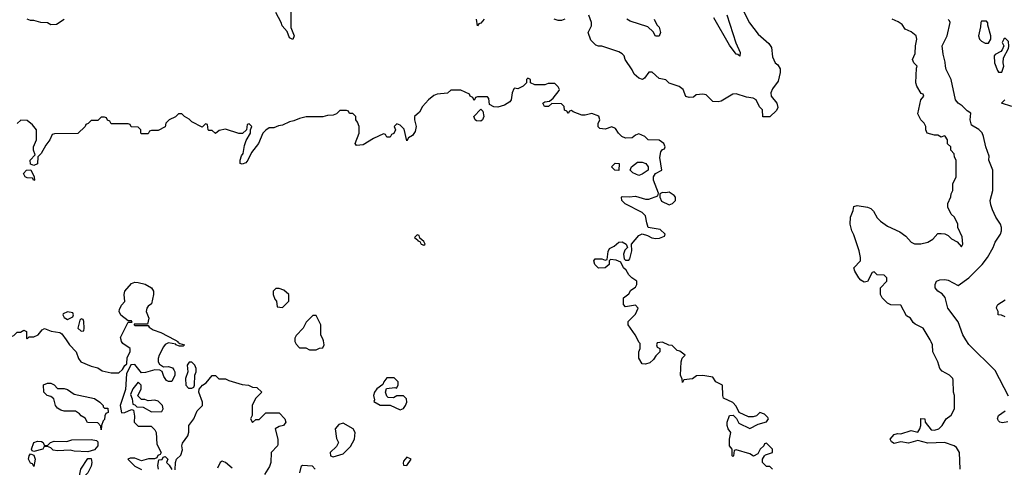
# Model space of a CAD drawing. Header units: inches. Extents: x 2380053 to 2584298, y 380219 to 546618.
# Tile 223 of 256: x 2462945 to 2468805, y 489242 to 491906. Entities that reach past the tile are written whole.
import ezdxf

# ---------------------------------------------------------------- set-up
doc = ezdxf.new("R2010")
doc.units = ezdxf.units.IN
doc.header["$MEASUREMENT"] = 0
doc.layers.add('C4468', color=7, linetype='Continuous')
doc.layers.add('C4469', color=7, linetype='Continuous')

msp = doc.modelspace()

# ---------------------------------------------------------------- linework, layer by layer
at = {"layer": 'C4468', "color": 2}
for points, elevation in [([(2463221.5, 490000), (2463242, 489970), (2463282, 489930), (2463295.3, 489890), (2463309, 489869), (2463370, 489844), (2463410, 489833.2), (2463436.5, 489816.5), (2463490, 489805.2), (2463534.8, 489805.2), (2463556, 489824), (2463570, 489848), (2463582, 489858), (2463585.4, 489894.6), (2463602, 489930), (2463602, 489950), (2463559.8, 489979.8), (2463551.3, 489990), (2463548.9, 490000)], 46), ([(2463867.5, 490000), (2463886, 489990), (2463886, 489986), (2463898, 489978), (2463926, 489970), (2463918, 489962), (2463896.4, 489963.6), (2463874, 489970), (2463874, 489974), (2463830, 489982), (2463810, 489972), (2463800.2, 489959.8), (2463775.3, 489910), (2463769.2, 489890), (2463769, 489869), (2463776.4, 489856.4), (2463800.4, 489840.4), (2463830, 489842), (2463854, 489834), (2463863.1, 489823.1), (2463868.7, 489810), (2463868.7, 489790), (2463850, 489752), (2463830, 489752), (2463819.6, 489759.6), (2463802, 489782), (2463792, 489812), (2463779.6, 489819.6), (2463750, 489822), (2463693.6, 489806.4), (2463670, 489804.7), (2463630, 489854), (2463607.3, 489852.7), (2463581.2, 489798.8), (2463575.3, 489704.7), (2463542, 489610), (2463550, 489566), (2463571.6, 489568.4), (2463610, 489586), (2463622, 489582), (2463627.3, 489547.3), (2463626, 489510), (2463650, 489486), (2463727.3, 489487.3), (2463750, 489466), (2463758, 489450), (2463760.4, 489380.4), (2463786, 489330), (2463782, 489318), (2463768, 489312), (2463762, 489298), (2463747.3, 489292.7), (2463711.6, 489291.6), (2463670, 489281), (2463630, 489297.3), (2463603.2, 489296.8), (2463589.2, 489290.8), (2463629.4, 489249.4), (2463670, 489228)], 46), ([(2464582, 490000), (2464582, 489990), (2464590, 489974), (2464610, 489954), (2464647.3, 489952.7), (2464670, 489942), (2464710, 489942), (2464730, 489952), (2464750, 489954), (2464758, 489970), (2464754, 489994), (2464751.3, 490000)], 46), ([(2467426, 489230), (2467410, 489246), (2467390, 489246), (2467366, 489270), (2467366, 489290), (2467378, 489310), (2467384, 489316), (2467426, 489330), (2467426, 489350), (2467390, 489386), (2467378, 489382), (2467374, 489370), (2467352, 489350), (2467338, 489322), (2467311.3, 489308.7), (2467290, 489322), (2467210, 489346), (2467198, 489342), (2467194, 489310), (2467190, 489306), (2467186, 489310), (2467186, 489350), (2467168.7, 489370), (2467168.9, 489408.9), (2467178, 489450), (2467162, 489470), (2467155.3, 489490), (2467155.3, 489510), (2467168.9, 489551.1), (2467192, 489552), (2467212, 489532), (2467225.4, 489505.4), (2467290, 489472), (2467340.4, 489499.6), (2467390, 489512), (2467402, 489530), (2467398, 489538), (2467378, 489558), (2467350, 489568), (2467330, 489548), (2467310, 489542), (2467283.1, 489543.1), (2467227.3, 489567.3), (2467210, 489606), (2467188.4, 489628.4), (2467134, 489654), (2467129, 489670), (2467128, 489730), (2467088, 489750), (2467070, 489778), (2467010, 489788), (2466972.7, 489787.3), (2466950, 489768), (2466898, 489762), (2466890, 489746), (2466887.3, 489767.3), (2466878, 489790), (2466882, 489870), (2466888.4, 489891.6), (2466906, 489910), (2466873.6, 489933.6), (2466858, 489938), (2466827.3, 489967.3), (2466808, 489968), (2466770, 489986), (2466738, 489982), (2466734, 489970), (2466738, 489958), (2466754, 489950), (2466754, 489930), (2466730, 489906), (2466716.9, 489883.1), (2466695.3, 489864.7), (2466670, 489855.3), (2466650, 489858), (2466628.9, 489891.1), (2466628.9, 489928.9), (2466638, 489950), (2466638, 489978), (2466630, 489986), (2466623.2, 490000)], 42), ([(2468542, 489230), (2468538, 489330), (2468520.4, 489360.4), (2468506, 489370), (2468448.9, 489388.9), (2468350, 489385.2), (2468290, 489402), (2468234, 489386), (2468190, 489393.2), (2468150, 489383.7), (2468132.7, 489392.7), (2468125.2, 489410), (2468150, 489436.3), (2468170, 489443), (2468190, 489442), (2468250, 489460.7), (2468290, 489452), (2468302, 489470), (2468308, 489490), (2468308.4, 489531.6), (2468332, 489530), (2468334, 489510), (2468370, 489466), (2468390, 489462.8), (2468415.3, 489470), (2468435.3, 489490), (2468458, 489530), (2468488.4, 489551.6), (2468508, 489590), (2468508, 489670), (2468502, 489690), (2468500.4, 489760.4), (2468498, 489770), (2468478, 489790), (2468434.6, 489814.6), (2468422, 489830), (2468409, 489870), (2468379, 489930), (2468377.2, 489970), (2468370, 489988), (2468363, 490000)], 38), ([(2468830, 489666), (2468750, 489818), (2468592.9, 489972.9), (2468576.8, 490000)], 34), ([(2463870, 489226), (2463871.3, 489270), (2463878, 489290), (2463904.9, 489315.1), (2463914, 489346), (2463910.8, 489370), (2463914.4, 489385.6), (2463946, 489430), (2463951.1, 489451.1), (2463951.3, 489490), (2463981, 489530), (2464002, 489578), (2464032, 489610), (2464032, 489630), (2464012, 489690), (2464012.7, 489707.3), (2464032, 489730), (2464054.8, 489745.2), (2464090, 489788), (2464110, 489788), (2464130, 489768), (2464170, 489768), (2464190, 489758), (2464270, 489735.3), (2464306, 489730), (2464330, 489718), (2464356.4, 489716.4), (2464386, 489690), (2464349, 489651), (2464329, 489610), (2464328.7, 489550), (2464318, 489530), (2464330, 489508), (2464350, 489526), (2464370, 489526), (2464410, 489566), (2464490, 489566), (2464522, 489530), (2464528.7, 489510), (2464515.3, 489490), (2464490, 489484.7), (2464466, 489470), (2464480.9, 489410), (2464481.5, 489378.5), (2464479.3, 489370), (2464442, 489330), (2464439.3, 489270), (2464432.5, 489247.5), (2464401.5, 489198.5)], 46), ([(2468826.4, 489513.6), (2468793.7, 489506.3), (2468778, 489510), (2468770, 489518), (2468765.2, 489530), (2468770, 489551), (2468810, 489578)], 34), ([(2463770.8, 489230), (2463766.8, 489253.2), (2463774, 489286), (2463792, 489288), (2463798, 489302), (2463810, 489306), (2463826, 489290), (2463818, 489270), (2463834.6, 489254.6), (2463850, 489228)], 46), ([(2464210, 489236), (2464170, 489271.3), (2464150, 489278), (2464138, 489270), (2464123.1, 489236.9)], 46), ([(2464611.3, 489208.7), (2464622, 489250), (2464630, 489254), (2464686, 489250), (2464704, 489230)], 46)]:
    msp.add_lwpolyline(points, dxfattribs=dict(at, elevation=elevation))
at = {"layer": 'C4468', "color": 2, "elevation": 46}
for points in [[(2463970, 489868), (2463952.7, 489867.3), (2463942, 489850), (2463944.7, 489810), (2463932, 489770), (2463934, 489730), (2463950, 489714), (2463970, 489714), (2463982, 489718), (2463986, 489730), (2463988, 489790), (2463995.3, 489810), (2463995.3, 489830), (2463988, 489850)], [(2465174.6, 489774.6), (2465130, 489774), (2465111.3, 489750), (2465106, 489734), (2465070, 489709), (2465057.3, 489690), (2465050.8, 489670), (2465056.9, 489643.1), (2465052.7, 489632.7), (2465090, 489612), (2465150, 489612), (2465210, 489584.7), (2465230, 489592), (2465242, 489610), (2465248.7, 489630), (2465248, 489650), (2465230, 489668), (2465190, 489668), (2465170, 489655.3), (2465138, 489658), (2465130, 489666), (2465122, 489690), (2465128.7, 489711.3), (2465176.9, 489716.9), (2465187.3, 489712.7), (2465198, 489730), (2465198, 489750)], [(2463450, 489594), (2463470, 489594), (2463471.1, 489568.9), (2463458, 489562), (2463452, 489548), (2463450, 489526), (2463442, 489518), (2463432, 489490), (2463430, 489466), (2463427.3, 489487.3), (2463410, 489506), (2463348, 489508), (2463335.3, 489535.3), (2463310, 489548), (2463300.4, 489560.4), (2463276.4, 489576.4), (2463210, 489576), (2463190, 489581.2), (2463170, 489594), (2463157.2, 489610), (2463148.7, 489650), (2463130, 489664), (2463108, 489670), (2463088, 489690), (2463087.3, 489732.7), (2463110, 489742), (2463130, 489742), (2463150, 489732), (2463170, 489712), (2463210, 489711.3), (2463230, 489704.7), (2463270, 489678), (2463390, 489651), (2463422, 489630), (2463442, 489610), (2463442, 489602)], [(2463650, 489748), (2463618, 489710), (2463604.7, 489675.3), (2463614, 489650), (2463618, 489618), (2463630, 489614), (2463642, 489602), (2463679.6, 489599.6), (2463730, 489572), (2463790, 489574), (2463798, 489590), (2463795.3, 489610), (2463770, 489635.3), (2463750, 489642), (2463710, 489638), (2463690, 489646), (2463670, 489646), (2463647.3, 489667.3), (2463668, 489710), (2463668, 489730)], [(2464870, 489504), (2464843.4, 489496.6), (2464822.8, 489470), (2464830, 489414), (2464842, 489390), (2464830, 489366), (2464792, 489330), (2464794, 489310), (2464810, 489304.7), (2464870, 489322), (2464914.6, 489365.4), (2464938, 489410), (2464942, 489450), (2464928.7, 489470)], [(2463350, 489334), (2463270, 489337.2), (2463244.7, 489344.7), (2463170, 489340.7), (2463144.8, 489344.8), (2463130, 489358), (2463110, 489366), (2463090, 489366), (2463082, 489350), (2463030, 489335.3), (2463020.2, 489340.2), (2463015.3, 489350), (2463029.2, 489390), (2463050, 489397.3), (2463075.2, 489395.2), (2463084.7, 489390), (2463090, 489374), (2463110, 489372), (2463128, 489390), (2463150, 489398), (2463224.7, 489395.3), (2463254.6, 489405.4), (2463370, 489407.3), (2463402, 489402), (2463410, 489394), (2463410.5, 489369.5), (2463390, 489345.2)], [(2463030, 489246), (2463022, 489262), (2463010, 489266), (2462998, 489290), (2463002, 489310), (2463010, 489322), (2463030, 489314), (2463038, 489290)], [(2465250, 489302), (2465230, 489278), (2465226.4, 489266.4), (2465230, 489254), (2465250, 489252), (2465274, 489290)], [(2463270, 489088.7), (2463258, 489110), (2463290, 489174), (2463298, 489182), (2463308, 489230), (2463350, 489294), (2463370, 489294), (2463374, 489270), (2463370, 489248.7), (2463350, 489209.2), (2463330, 489189), (2463316.9, 489183.1), (2463310, 489168), (2463298, 489162), (2463290.6, 489110), (2463276, 489104)]]:
    msp.add_lwpolyline(points, close=True, dxfattribs=at)
at = {"layer": 'C4469', "color": 2}
for points, elevation in [([(2467227.5, 492007.5), (2467287.5, 491887.5), (2467339.8, 491819.8), (2467403.6, 491763.6), (2467419.6, 491739.6), (2467425.4, 491685.4), (2467442, 491650), (2467456.9, 491636.9), (2467470, 491614), (2467470.8, 491590.8), (2467459.9, 491540.1), (2467426, 491494), (2467416, 491470), (2467418, 491450), (2467451.3, 491410), (2467456.9, 491383.1), (2467450, 491366), (2467410, 491328), (2467368.7, 491328.7), (2467366, 491370), (2467347.3, 491387.3), (2467328, 491430), (2467310, 491439), (2467270, 491444), (2467210, 491464), (2467190, 491462), (2467118.8, 491421.2), (2467102, 491418), (2467070, 491419), (2467030, 491459), (2467010, 491462), (2466970, 491458), (2466954.4, 491445.6), (2466930, 491442), (2466910, 491448.7), (2466894, 491490), (2466870, 491509), (2466810, 491528.7), (2466790, 491548), (2466750, 491555.3), (2466710, 491593.2), (2466690, 491594), (2466662.8, 491557.2), (2466650.7, 491549.3), (2466630, 491557.2), (2466602, 491582), (2466590, 491608), (2466549.1, 491669.1), (2466542, 491690), (2466530, 491702), (2466510, 491715.3), (2466410, 491748.7), (2466390, 491748.7), (2466374.6, 491754.6), (2466344.7, 491784.7), (2466328, 491830), (2466348.7, 491870), (2466349, 491890), (2466332.9, 491932.9)], 38), ([(2464558, 491950), (2464559.6, 491859.6), (2464578, 491810), (2464570, 491788), (2464550, 491798), (2464536.4, 491836.4), (2464508, 491870), (2464502, 491890), (2464469.4, 491949.4)], 38), ([(2467154.4, 491934.4), (2467207.5, 491767.5), (2467233.4, 491710), (2467230, 491688.7), (2467219.3, 491699.3), (2467210, 491701.2), (2467170, 491754), (2467076.3, 491916.3)], 34), ([(2463210, 491908), (2463163.6, 491876.4), (2463130, 491875.3), (2463110, 491888), (2463070, 491888.7), (2463030, 491902), (2463010, 491902), (2462990, 491908.7)], 38), ([(2465710, 491909.2), (2465690, 491885.2), (2465678, 491882), (2465669, 491869), (2465663.7, 491910)], 38), ([(2466190, 491908.7), (2466170, 491902), (2466150, 491902), (2466126, 491910)], 38), ([(2466720.7, 491910), (2466736, 491876), (2466750, 491862), (2466758, 491830), (2466750, 491808), (2466728.9, 491808.9), (2466714.6, 491834.6), (2466683.1, 491863.1), (2466578, 491898), (2466558, 491910)], 34), ([(2468363, 490000), (2468322, 490070), (2468274.6, 490094.6), (2468263.1, 490103.1), (2468246, 490130), (2468223.1, 490143.1), (2468190, 490206), (2468130, 490208), (2468110, 490218), (2468078, 490250), (2468068.7, 490270), (2468068, 490310), (2468106, 490350), (2468106, 490370), (2468090, 490386), (2468048.4, 490388.4), (2468030, 490406), (2468018, 490402), (2467990, 490348), (2467970, 490344), (2467950, 490355.3), (2467939, 490370), (2467915.3, 490410), (2467908.7, 490430), (2467948, 490470), (2467948, 490490), (2467942, 490530), (2467910, 490626), (2467898, 490650), (2467888, 490690), (2467889.2, 490730), (2467906, 490770), (2467910, 490794), (2467930, 490801), (2467990.5, 490790.5), (2468010, 490782.8), (2468026.4, 490766.4), (2468047.2, 490727.2), (2468067.3, 490707.3), (2468110, 490676.3), (2468183.8, 490643.8), (2468218, 490618), (2468250, 490582.8), (2468270, 490571.3), (2468308.4, 490571.6), (2468350, 490582), (2468380.4, 490599.6), (2468410, 490634), (2468430, 490634), (2468451.6, 490631.6), (2468470, 490622), (2468490, 490602), (2468523.6, 490583.6), (2468550, 490554), (2468558, 490570), (2468554.6, 490614.6), (2468528, 490670), (2468528, 490690), (2468508, 490730), (2468488.7, 490748.7), (2468468, 490790), (2468468.4, 490811.6), (2468487.3, 490852.7), (2468488, 490870), (2468498, 490890), (2468498, 490930), (2468518, 490970), (2468518, 491070), (2468508.4, 491088.4), (2468507.3, 491107.3), (2468486, 491130), (2468486, 491150), (2468467.3, 491167.3), (2468466, 491190), (2468452.5, 491212.5), (2468446, 491214), (2468430, 491206), (2468410, 491218), (2468390, 491218), (2468346, 491230), (2468338, 491250), (2468338, 491270), (2468328.7, 491290), (2468308.7, 491310), (2468290, 491346), (2468308, 491430), (2468326, 491450), (2468322, 491462), (2468310, 491466), (2468284, 491510), (2468279, 491530), (2468282, 491618), (2468286, 491630), (2468266, 491650), (2468258, 491670), (2468275.1, 491704.9), (2468276, 491750), (2468285.2, 491790), (2468281.2, 491810), (2468250, 491834), (2468215.3, 491850), (2468196.5, 491876.5), (2468173.6, 491893.6), (2468138, 491910)], 38), ([(2468576.8, 490000), (2468559, 490030), (2468530, 490108), (2468469, 490190), (2468453.6, 490253.6), (2468434.2, 490274.2), (2468409, 490290), (2468394, 490310), (2468394, 490330), (2468402, 490350), (2468421.5, 490358.5), (2468450, 490360.5), (2468470, 490355.5), (2468530, 490324.7), (2468594, 490370), (2468673.2, 490450), (2468705.2, 490490), (2468739, 490550), (2468750, 490582), (2468782, 490630), (2468788.7, 490650), (2468788.7, 490670), (2468782, 490690), (2468755.3, 490730), (2468733.6, 490773.6), (2468724.7, 490804.7), (2468721.2, 490830), (2468736, 490890), (2468736, 491010), (2468713.2, 491070), (2468714, 491094), (2468695.1, 491150), (2468682, 491210), (2468672.5, 491232.5), (2468652.9, 491252.9), (2468610, 491278), (2468602, 491310), (2468606, 491350), (2468583.1, 491363.1), (2468554, 491394), (2468530, 491408.7), (2468514, 491430), (2468489.3, 491550), (2468459, 491610), (2468454, 491630), (2468453.6, 491653.6), (2468440.9, 491700.9), (2468436, 491750), (2468464, 491810), (2468482, 491890), (2468479, 491899), (2468470, 491908)], 34), ([(2466623.2, 490000), (2466608.7, 490030), (2466566, 490090), (2466566, 490110), (2466610, 490154), (2466626, 490190), (2466610, 490206), (2466550, 490198), (2466538, 490210), (2466538, 490250), (2466570, 490274), (2466583.1, 490296.9), (2466610, 490314), (2466618, 490330), (2466618, 490350), (2466588.9, 490368.9), (2466570, 490388), (2466554.6, 490414.6), (2466538, 490430), (2466522, 490462), (2466494.6, 490474.6), (2466462, 490478), (2466454, 490470), (2466454, 490450), (2466430, 490428.7), (2466390, 490428), (2466368, 490450), (2466362, 490470), (2466370, 490482), (2466410, 490482), (2466430, 490474), (2466442, 490478), (2466447.3, 490527.3), (2466455.3, 490544.7), (2466482, 490558), (2466510, 490582), (2466530, 490584.7), (2466554, 490570), (2466562, 490550), (2466546.4, 490533.6), (2466538, 490510), (2466542, 490482), (2466550, 490474), (2466570, 490474), (2466576.4, 490483.6), (2466588, 490530), (2466586, 490570), (2466630, 490621), (2466650, 490632), (2466682, 490622), (2466707.5, 490607.5), (2466730, 490604), (2466753.6, 490606.4), (2466782, 490618), (2466786, 490630), (2466756.4, 490656.4), (2466686, 490670), (2466676.4, 490696.4), (2466670, 490738), (2466650, 490758), (2466548, 490810), (2466528, 490830), (2466526, 490850), (2466530, 490854), (2466572, 490852), (2466610, 490856), (2466670, 490838), (2466690, 490838), (2466742, 490858), (2466746, 490874), (2466718, 490950), (2466718, 490970), (2466728.7, 490991.3), (2466766, 491010), (2466754.6, 491085.4), (2466760.4, 491119.6), (2466770, 491134), (2466782, 491138), (2466786, 491150), (2466778, 491170), (2466750, 491188), (2466686, 491190), (2466666, 491210), (2466630, 491226), (2466610, 491218), (2466590, 491202), (2466550, 491201.2), (2466528.7, 491210), (2466508.7, 491230), (2466490, 491258), (2466470, 491268), (2466430, 491254), (2466398, 491258), (2466388, 491268), (2466388.7, 491288.7), (2466397.2, 491310), (2466392.5, 491332.5), (2466350, 491348), (2466310, 491338), (2466290, 491338), (2466238, 491358), (2466230, 491366), (2466218, 491362), (2466210, 491348), (2466202, 491362), (2466187.3, 491367.3), (2466186, 491390), (2466170, 491406), (2466112.7, 491407.3), (2466091.6, 491388.4), (2466068.4, 491388.4), (2466058, 491410), (2466070, 491418), (2466098, 491422), (2466120.4, 491439.6), (2466156.4, 491483.6), (2466158, 491490), (2466150, 491506), (2466130, 491526), (2466090, 491526), (2466070, 491518), (2466010, 491518), (2465986, 491530), (2465986, 491550), (2465970, 491558), (2465962, 491550), (2465962, 491530), (2465942, 491510), (2465910, 491495.3), (2465890, 491498), (2465885.4, 491494.6), (2465876, 491470), (2465870.8, 491429.2), (2465862.8, 491417.2), (2465830, 491397.2), (2465790, 491384.5), (2465766.6, 491386.6), (2465742, 491402), (2465736.4, 491436.4), (2465730, 491446), (2465670, 491446), (2465658, 491442), (2465650, 491426), (2465642, 491442), (2465626, 491450), (2465622, 491462), (2465570, 491486), (2465510, 491486), (2465491.6, 491468.4), (2465430, 491462), (2465410, 491455.3), (2465378, 491430), (2465342, 491390), (2465323.6, 491356.4), (2465294, 491330), (2465294, 491310), (2465304.7, 491270), (2465299.6, 491240.4), (2465283.6, 491216.4), (2465258, 491202), (2465250, 491186), (2465233.6, 491253.6), (2465210, 491278), (2465190, 491286), (2465174, 491270), (2465182, 491250), (2465171.3, 491228.7), (2465158, 491222), (2465150, 491206), (2465130, 491206), (2465122, 491222), (2465110, 491226), (2465050, 491199), (2464990, 491162), (2464950, 491158), (2464942, 491170), (2464966, 491230), (2464966, 491270), (2464956.4, 491296.4), (2464946, 491310), (2464946, 491330), (2464927.3, 491347.3), (2464908.4, 491348.4), (2464902, 491362), (2464890, 491366), (2464850, 491366), (2464830, 491346), (2464810, 491338), (2464776.4, 491336.4), (2464750, 491328.7), (2464650, 491328), (2464610, 491318), (2464576.9, 491303.1), (2464550, 491298), (2464510, 491278), (2464485.4, 491274.6), (2464456.9, 491263.1), (2464430, 491262), (2464410, 491248.7), (2464391.3, 491230), (2464366, 491170), (2464324.5, 491115.5), (2464302.8, 491070), (2464290, 491054), (2464270, 491045.2), (2464258, 491050), (2464257.2, 491070), (2464264.8, 491095.2), (2464275.3, 491110), (2464282.7, 491157.3), (2464293.6, 491186.4), (2464318, 491230), (2464318, 491250), (2464326, 491270), (2464310, 491286), (2464298, 491282), (2464294, 491250), (2464271.6, 491228.4), (2464248.9, 491228.9), (2464170, 491254), (2464132.7, 491247.3), (2464110, 491228), (2464090, 491246), (2464070, 491246), (2464066, 491250), (2464062, 491282), (2464050, 491286), (2464030, 491266), (2463970, 491298), (2463954.6, 491314.6), (2463926, 491330), (2463910, 491346), (2463890, 491346), (2463871.6, 491328.4), (2463834, 491310), (2463814, 491290), (2463810, 491268), (2463770, 491246), (2463730, 491246), (2463718, 491242), (2463710, 491226), (2463670, 491226), (2463666, 491230), (2463666, 491250), (2463650, 491266), (2463608.4, 491268.4), (2463602, 491282), (2463590, 491286), (2463490, 491286), (2463482, 491302), (2463467.3, 491307.3), (2463462, 491322), (2463450, 491326), (2463430, 491326), (2463410, 491306), (2463370, 491306), (2463352.7, 491287.3), (2463338, 491282), (2463334, 491270), (2463291.6, 491228.4), (2463152.7, 491227.3), (2463138, 491222), (2463124.7, 491190), (2463100.7, 491159.3), (2463072, 491110), (2463052, 491090), (2463050.9, 491049.1), (2463030, 491038), (2463010, 491046), (2463008, 491070), (2463038, 491102), (2463028, 491130), (2463028, 491150), (2463046, 491190), (2463046, 491250), (2463020.4, 491280.4), (2462990, 491306), (2462952.7, 491307.3), (2462930, 491288)], 42), ([(2468850, 491389.6), (2468788, 491410), (2468808.7, 491430)], 30), ([(2463548.9, 490000), (2463545.4, 490014.6), (2463590, 490106), (2463614, 490106), (2463610, 490114), (2463590, 490114), (2463547.1, 490147.1), (2463538, 490170), (2463539.6, 490180.4), (2463550, 490206), (2463571.1, 490228.9), (2463566, 490270), (2463571.3, 490290), (2463610, 490335.3), (2463630, 490344), (2463650, 490342.7), (2463692, 490332), (2463728.7, 490310), (2463741.2, 490290), (2463741.2, 490270), (2463730, 490214), (2463710, 490202), (2463702, 490190), (2463698, 490170), (2463714, 490130), (2463706, 490094), (2463626, 490094), (2463626, 490090), (2463630, 490086), (2463710, 490086), (2463716.4, 490076.4), (2463740.2, 490060.2), (2463784.7, 490044.7), (2463867.5, 490000)], 46), ([(2468810, 490138), (2468787.3, 490147.3), (2468768.9, 490148.9), (2468768, 490170), (2468758, 490190), (2468760.4, 490199.6), (2468766, 490210), (2468810, 490238)], 30), ([(2464751.3, 490000), (2464738, 490030), (2464738, 490090), (2464710, 490146), (2464690, 490146), (2464650, 490106), (2464632, 490070), (2464590, 490026), (2464582, 490010), (2464582, 490000)], 46), ([(2462872, 490000), (2462876.8, 490003.2), (2462890, 490018), (2462910, 490026), (2462930, 490046), (2462950, 490046), (2462970, 490058), (2462986, 490050), (2462986, 490010), (2462990, 490006), (2463002, 490018), (2463030, 490018), (2463054, 490030), (2463079.6, 490060.4), (2463092.7, 490067.3), (2463132.7, 490052.7), (2463184, 490044), (2463196.5, 490036.5), (2463221.5, 490000)], 46)]:
    msp.add_lwpolyline(points, dxfattribs=dict(at, elevation=elevation))
for points, elevation in [([(2468698, 491898), (2468670, 491898), (2468664.7, 491890), (2468663.6, 491863.6), (2468651.3, 491810), (2468658, 491790), (2468670, 491778), (2468690, 491766), (2468710, 491766), (2468724, 491790), (2468725.2, 491810), (2468707.3, 491872.7), (2468707.3, 491887.3)], 34), ([(2468810, 491795.3), (2468802, 491790), (2468792, 491770), (2468802, 491750), (2468792.7, 491727.3), (2468783.6, 491716.4), (2468750, 491698), (2468744.7, 491690), (2468746, 491650), (2468763.6, 491603.6), (2468770, 491594), (2468790, 491594), (2468802, 491630), (2468798, 491650), (2468800.4, 491679.6), (2468830, 491734), (2468832.1, 491747.9), (2468830, 491775.3)], 34), ([(2465690, 491302.7), (2465664.1, 491304.1), (2465655.3, 491310), (2465648.7, 491330), (2465690, 491374), (2465702, 491362), (2465706.8, 491330), (2465698.8, 491310)], 42), ([(2466630, 490978), (2466594.6, 490994.6), (2466578, 491010), (2466586, 491030), (2466622.7, 491057.3), (2466650, 491058.8), (2466670.6, 491050.6), (2466686, 491030), (2466684.7, 491010), (2466650, 490986)], 42), ([(2463030, 490948), (2463022, 490962), (2462990, 490964), (2462978, 490970), (2462968, 490990), (2462986, 491010), (2463012, 491012), (2463032, 490970), (2463034, 490950)], 42), ([(2466510, 491008), (2466486, 491010), (2466468, 491030), (2466488.4, 491051.6), (2466512, 491050)], 42), ([(2466810, 490879), (2466790, 490875.3), (2466770, 490878), (2466754, 490870), (2466754, 490850), (2466765.4, 490825.4), (2466810, 490804.7), (2466830, 490812), (2466848, 490830), (2466848, 490850), (2466840.4, 490860.4)], 42), ([(2465310, 490626), (2465294, 490610), (2465314, 490594), (2465314, 490590), (2465326, 490586), (2465334, 490570), (2465350, 490564.7), (2465358, 490570), (2465350, 490586), (2465326, 490606), (2465322, 490622)], 46), ([(2464490, 490306), (2464470, 490306), (2464454, 490290), (2464454, 490270), (2464463.6, 490243.6), (2464474, 490230), (2464478, 490198), (2464510, 490194), (2464546, 490230), (2464546, 490270), (2464516.4, 490296.4)], 46), ([(2463230, 490168), (2463204.7, 490155.3), (2463202, 490150), (2463210, 490134), (2463230, 490122), (2463262, 490138), (2463266, 490150), (2463262, 490162)], 46), ([(2463310, 490126), (2463302, 490118), (2463292, 490070), (2463310, 490052), (2463326, 490054), (2463328, 490070), (2463326, 490110), (2463322, 490122)], 46)]:
    msp.add_lwpolyline(points, close=True, dxfattribs=dict(at, elevation=elevation))

doc.saveas('drawing.dxf')
